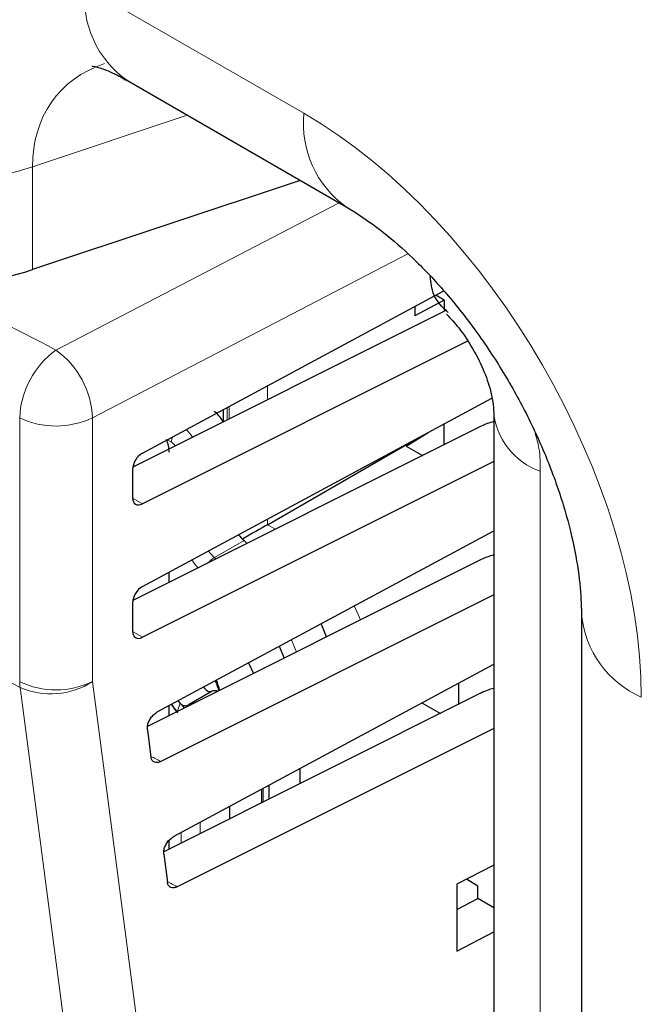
# Paper-space layout 'Blatt2' of a CAD drawing. Header units: millimetres. Extents: x 5 to 418, y 2 to 292.
# Tile 39 of 124: x 122.24 to 126.04, y 176.81 to 182.84. Entities that reach past the tile are written whole.
import ezdxf

# ---------------------------------------------------------------- set-up
doc = ezdxf.new("R2010")
doc.units = ezdxf.units.MM

psp = doc.layouts.new('Blatt2')

# ---------------------------------------------------------------- linework, layer by layer
at = {"color": 7, "linetype": 'Continuous', "lineweight": 18}
for p, q in [((122.6386, 183.0348), (123.9771, 182.2621)), ((123.2642, 182.2509), (122.3174, 181.9353)), ((122.3174, 181.9353), (122.3174, 181.3055)), ((122.4608, 180.8134), (124.1938, 181.7142)), ((124.6135, 181.4013), (122.6838, 180.3982)), ((123.7549, 180.5943), (123.7549, 180.5086)), ((123.5089, 180.4617), (123.5089, 180.3854)), ((123.5213, 180.3916), (123.5213, 180.4684)), ((122.2389, 178.7827), (122.2389, 180.3976)), ((122.6838, 180.3982), (122.6838, 178.7833)), ((123.1675, 180.2486), (123.1415, 180.2637)), ((125.4243, 180.0717), (125.4243, 152.4717)), ((122.9296, 179.9066), (122.9905, 179.8715)), ((123.7549, 179.7777), (123.7549, 179.744)), ((123.7549, 179.744), (123.8031, 179.7162)), ((123.6115, 179.6471), (123.4306, 179.5435)), ((123.4306, 179.5435), (123.4405, 179.5347)), ((122.9296, 179.0901), (122.9905, 179.0549)), ((123.2041, 178.6047), (123.2213, 178.6518)), ((123.7187, 178.0409), (123.7187, 178.1252)), ((123.3433, 177.9228), (123.3433, 177.8529)), ((123.2264, 177.7944), (123.2264, 177.8599))]:
    psp.add_line(p, q, dxfattribs=at)
at = {"color": 7, "linetype": 'Continuous', "lineweight": 25}
for p, q in [((122.8976, 182.4625), (124.2361, 181.6898)), ((123.9558, 181.8516), (122.3174, 181.3055)), ((122.9905, 180.1823), (124.8332, 181.1754)), ((124.8362, 181.1191), (124.6563, 181.0224)), ((124.8362, 181.1191), (124.7843, 181.1491)), ((124.8362, 181.1191), (124.8362, 181.0499)), ((124.8504, 181.057), (122.9306, 180.0959)), ((124.6563, 181.0801), (124.6563, 181.0224)), ((124.9795, 180.8672), (122.9905, 179.8715)), ((122.9905, 179.3658), (125.1286, 180.5181)), ((123.4845, 180.4485), (123.4845, 180.3752)), ((125.1392, 180.434), (125.1392, 152.834)), ((125.063, 180.3469), (122.9306, 179.2794)), ((124.8362, 180.2334), (124.8362, 180.3605)), ((124.6046, 180.225), (124.7387, 180.308)), ((123.7549, 179.744), (124.6344, 180.2517)), ((124.6046, 180.225), (124.7044, 180.1674)), ((125.1392, 180.1307), (122.9905, 179.0549)), ((122.9295, 180.0826), (122.9295, 179.9078)), ((123.0809, 178.598), (125.1392, 179.7073)), ((123.6308, 179.6299), (123.6115, 179.6471)), ((125.063, 179.5304), (123.0208, 178.508)), ((123.1529, 179.3907), (123.1529, 179.4533)), ((125.1392, 179.3141), (123.1028, 178.2946)), ((122.9295, 179.2661), (122.9295, 179.0913)), ((125.6762, 179.1986), (125.6762, 138.4203)), ((124.1171, 179.0569), (124.0837, 179.1384)), ((123.8275, 179.0003), (123.8581, 178.9272)), ((123.1807, 177.8352), (125.1392, 178.8907)), ((123.6398, 178.8992), (123.6687, 178.8323)), ((124.9229, 178.7741), (124.9229, 178.6437)), ((125.063, 178.7139), (123.1205, 177.7414)), ((123.4162, 178.7244), (123.2752, 178.643)), ((123.1668, 178.6442), (123.2048, 178.5928)), ((123.2004, 178.5979), (123.1714, 178.6391)), ((123.2213, 178.6518), (123.2095, 178.6673)), ((124.6997, 178.6538), (124.8128, 178.5886)), ((123.1529, 178.5741), (123.1529, 178.6368)), ((123.0202, 178.4893), (123.0421, 178.3221)), ((125.1392, 178.4976), (123.2031, 177.5283)), ((123.9543, 178.1588), (123.9543, 178.2521)), ((123.7281, 178.0455), (123.7281, 178.1302)), ((123.7658, 178.0644), (123.7658, 178.1505)), ((123.5242, 177.9434), (123.5242, 178.0203)), ((123.1529, 177.7576), (123.1529, 177.812)), ((123.1201, 177.7266), (123.1424, 177.5558)), ((125.1392, 177.66), (124.9136, 177.543)), ((125.042, 177.532), (124.9725, 177.5735)), ((124.9136, 177.543), (124.9136, 177.134)), ((125.042, 177.4552), (125.042, 177.532)), ((124.9136, 177.3884), (125.042, 177.4552)), ((125.1392, 177.3991), (125.042, 177.4552)), ((124.9136, 177.134), (125.1392, 177.2515))]:
    psp.add_line(p, q, dxfattribs=at)
at = {"color": 7, "linetype": 'Continuous', "lineweight": 18, "flags": 128}
for points in [[(124.2862, 179.2475), (124.3172, 179.1762), (124.3233, 179.16)], [(123.9011, 179.04), (123.9013, 179.0395), (123.9329, 178.9646)], [(122.6838, 178.7833), (123.2739, 174.2732), (123.8637, 169.7664)], [(123.421, 169.7308), (123.3549, 170.236), (123.0904, 172.2566), (122.2409, 178.7479)]]:
    psp.add_lwpolyline(points, dxfattribs=at)
at = {"color": 7, "linetype": 'Continuous', "lineweight": 25, "flags": 128}
for points in [[(123.3745, 178.7402), (123.37, 178.7465), (123.3667, 178.752)], [(123.2482, 178.6218), (123.2406, 178.6296), (123.2213, 178.6518)]]:
    psp.add_lwpolyline(points, dxfattribs=at)
at = {"color": 7, "linetype": 'Continuous', "lineweight": 18}
for centre, radius, start, end in [((123.2511, 182.9672), 0.6162, 173.70115, 234.98667), ((124.603, 182.2005), 0.6289, 174.38057, 234.29103), ((121.6999, 183.7948), 1.9594, 242.93848, 288.36912), ((200.0797, 331.5575), 169.5538, 242.465364, 242.755822), ((122.7782, 180.3769), 0.5397, 126.02613, 177.80151), ((122.147, 180.3773), 0.5373, 2.23124, 54.25968), ((122.4607, 180.8686), 0.5206, 244.78001, 295.37506), ((125.5616, 180.4725), 0.4237, 184.62581, 251.0876), ((199.0734, 327.9835), 167.8527, 241.617584, 242.758763), ((123.2742, 180.2467), 0.1067, 161.38518, 178.93309), ((123.5227, 179.395), 0.1748, 121.81284, 138.8732), ((126.2941, 179.2558), 0.6209, 185.63842, 246.0772), ((122.4607, 179.2537), 0.5206, 244.78001, 295.37506), ((122.5381, 178.7821), 0.2992, 179.87846, 186.56318), ((122.4293, 179.1784), 0.47, 246.35853, 302.7876)]:
    psp.add_arc(centre, radius, start, end, dxfattribs=at)
at = {"color": 7, "linetype": 'Continuous', "lineweight": 25}
for centre, radius, start, end in [((121.6999, 183.1651), 1.9594, 242.93848, 288.36912), ((123.1147, 178.6531), 0.3561, 12.33337, 23.08484), ((123.4057, 178.7575), 0.0356, 209.01379, 282.19799), ((123.4327, 178.6895), 0.0386, 61.45272, 115.29017)]:
    psp.add_arc(centre, radius, start, end, dxfattribs=at)
at = {"color": 7, "linetype": 'Continuous', "lineweight": 18}
for centre, major_axis, ratio, start_param, end_param in [((122.6386, 180.9935), (-1.338, 2.1652), 0.576692, 5.463246, 7.034042), ((123.5225, 181.5037), (1.0646, -0.8595), 0.656989, 2.745575, 3.629285), ((123.9771, 179.8805), (-1.4622, 2.526), 0.577381, 3.925701, 5.496497), ((123.2264, 180.2146), (-0.0833, 0.1443), 0.567307, 4.837246, 5.22071), ((123.1675, 180.1806), (-0.0417, 0.0722), 0.577557, 5.050987, 5.497716), ((123.4622, 179.6579), (-0.0836, 0.1442), 0.586553, 1.75425, 2.093184), ((123.4032, 179.6239), (-0.125, 0.2165), 0.577517, 1.679818, 1.933112), ((232.9046, 247.3668), (165.4166, -2.4573), 0.567125, 3.994476, 3.994971), ((232.9048, 246.5504), (165.2828, -2.4553), 0.567125, 3.994567, 3.995062)]:
    psp.add_ellipse(centre, major_axis=major_axis, ratio=ratio, start_param=start_param, end_param=end_param, dxfattribs=at)
at = {"color": 7, "linetype": 'Continuous', "lineweight": 25}
for centre, major_axis, ratio, start_param, end_param in [((123.4063, 180.3184), (-0.0833, 0.1443), 0.577557, 4.773147, 5.313731), ((125.2861, 180.2042), (0.3333, -0.005), 0.567125, 2.035405, 2.312261), ((123.0351, 180.2559), (-0.0833, 0.1443), 0.577557, 3.927224, 4.460624), ((122.9916, 180.1148), (0.0451, 0.0701), 0.606761, 0.83184, 2.385183), ((122.9916, 179.9401), (0.0451, 0.0701), 0.606761, 2.385183, 3.938526), ((123.6391, 179.6772), (0.1667, 0.0962), 0.00007, 0.802811, 1.79442), ((123.642, 179.7609), (-0.0833, 0.1443), 0.577517, 1.788429, 2.094297), ((125.2861, 179.3876), (0.3333, -0.005), 0.567125, 2.035405, 2.312261), ((122.9916, 179.2983), (0.0451, 0.0701), 0.606761, 0.83184, 2.385183), ((122.9916, 179.1235), (0.0451, 0.0701), 0.606761, 2.385183, 3.938526), ((125.2861, 178.5711), (0.3333, -0.005), 0.567125, 2.035405, 2.312261)]:
    psp.add_ellipse(centre, major_axis=major_axis, ratio=ratio, start_param=start_param, end_param=end_param, dxfattribs=at)
for points, knots in [([(122.6833, 182.552), (122.682, 182.5521), (122.678, 182.5523), (122.7232, 182.5441), (122.8022, 182.5144), (122.8701, 182.4774), (122.8976, 182.4625)], [0, 0, 0, 0, 0.148603, 0.472866, 0.786514, 1, 1, 1, 1]), ([(124.2361, 181.6898), (124.2633, 181.6734), (124.3418, 181.6262), (124.4873, 181.519), (124.6687, 181.3571), (124.8536, 181.1594), (125.0336, 180.931), (125.2012, 180.6784), (125.3496, 180.41), (125.4734, 180.1354), (125.569, 179.865), (125.634, 179.6105), (125.6705, 179.3815), (125.6744, 179.2583), (125.6762, 179.1986)], [0, 0, 0, 0, 0.044211, 0.127254, 0.212002, 0.298736, 0.387079, 0.476516, 0.566479, 0.656332, 0.745382, 0.833118, 0.919136, 1, 1, 1, 1]), ([(124.8616, 181.0428), (124.8257, 181.0748), (124.7678, 181.1265), (124.7557, 181.2256), (124.7511, 181.2633)], [0, 0, 0, 0, 0.619284, 1, 1, 1, 1]), ([(124.8505, 181.0332), (124.8758, 181.0058), (124.9345, 180.9424), (125.0167, 180.8171), (125.0857, 180.6771), (125.1253, 180.5538), (125.139, 180.4677), (125.1383, 180.4471), (125.1381, 180.4395)], [0, 0, 0, 0, 0.145423, 0.336318, 0.535999, 0.728319, 0.900634, 1, 1, 1, 1]), ([(123.4352, 178.7889), (123.4366, 178.7851), (123.4401, 178.7759), (123.4473, 178.7556), (123.4525, 178.7419), (123.4559, 178.7329)], [0, 0, 0, 0, 0.187393, 0.459173, 1, 1, 1, 1]), ([(123.2213, 178.6518), (123.225, 178.648), (123.2325, 178.6405), (123.2468, 178.6357), (123.2614, 178.636), (123.27, 178.6403), (123.2743, 178.6425)], [0, 0, 0, 0, 0.249234, 0.499727, 0.749346, 1, 1, 1, 1]), ([(123.3093, 178.6524), (123.3071, 178.6526), (123.2953, 178.6535), (123.2837, 178.6474), (123.2743, 178.6425)], [0, 0, 0, 0, 0.18685, 1, 1, 1, 1]), ([(123.0202, 178.4893), (123.02, 178.4969), (123.0195, 178.5119), (123.0275, 178.5377), (123.0412, 178.5623), (123.0597, 178.5842), (123.0738, 178.5933), (123.0809, 178.598)], [0, 0, 0, 0, 0.1983867, 0.3967622, 0.5955073, 0.7953187, 1, 1, 1, 1]), ([(123.1028, 178.2946), (123.0958, 178.2919), (123.0817, 178.2863), (123.0632, 178.2889), (123.0493, 178.2994), (123.0436, 178.3124), (123.0423, 178.3207), (123.0421, 178.3221)], [0, 0, 0, 0, 0.23926, 0.478544, 0.717125, 0.954273, 1, 1, 1, 1]), ([(123.1201, 177.7266), (123.1198, 177.7341), (123.1193, 177.7491), (123.1274, 177.775), (123.141, 177.7996), (123.1595, 177.8214), (123.1736, 177.8306), (123.1807, 177.8352)], [0, 0, 0, 0, 0.198384, 0.396757, 0.5955, 0.795311, 1, 1, 1, 1]), ([(123.2031, 177.5283), (123.1961, 177.5255), (123.182, 177.52), (123.1635, 177.5226), (123.1496, 177.533), (123.1439, 177.5461), (123.1426, 177.5544), (123.1424, 177.5558)], [0, 0, 0, 0, 0.239263, 0.47855, 0.717133, 0.95428, 1, 1, 1, 1])]:
    psp.add_open_spline(points, degree=3, knots=knots, dxfattribs=at)
at = {"color": 7, "linetype": 'Continuous', "lineweight": 18}
psp.add_open_spline([(125.3923, 180.3052), (125.4014, 180.2735), (125.4247, 180.1919), (125.4244, 180.1174), (125.4243, 180.0717)], degree=3, knots=[0, 0, 0, 0, 0.387312, 1, 1, 1, 1], dxfattribs=at)

doc.saveas('drawing.dxf')
